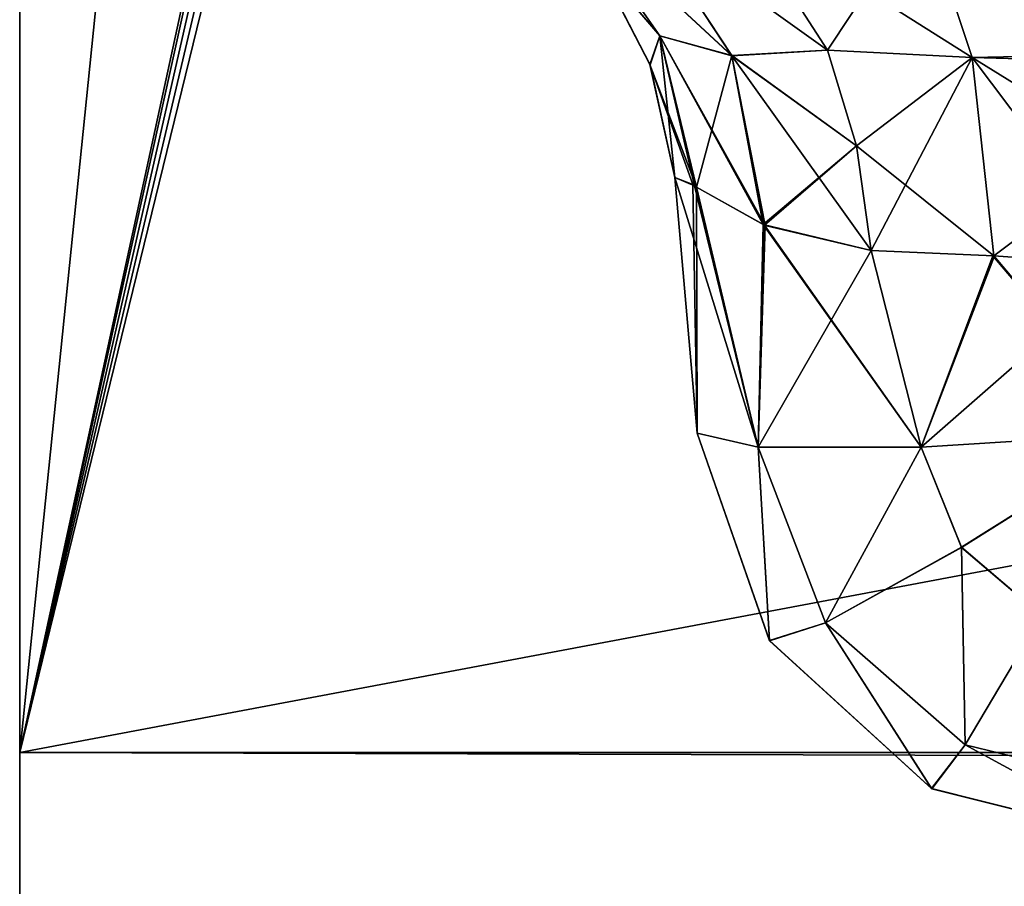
# Model space of a CAD drawing. Header units: millimetres. Extents: x -125 to 125, y -5 to 106.
# Tile 2 of 188: x -125 to -123.901, y -3.15 to -2.182. Entities that reach past the tile are written whole.
import ezdxf

# ---------------------------------------------------------------- set-up
doc = ezdxf.new("R2010")
doc.units = ezdxf.units.MM
doc.header["$LTSCALE"] = 65.185185
for name, color, linetype in [('126', 7, 'CONTINUOUS'), ('127', 7, 'CONTINUOUS'), ('136', 7, 'CONTINUOUS'), ('137', 7, 'CONTINUOUS'), ('138', 7, 'CONTINUOUS'), ('139', 7, 'CONTINUOUS'), ('147', 7, 'CONTINUOUS'), ('148', 7, 'CONTINUOUS'), ('149', 7, 'CONTINUOUS'), ('152', 7, 'CONTINUOUS'), ('153', 7, 'CONTINUOUS'), ('154', 7, 'CONTINUOUS'), ('155', 7, 'CONTINUOUS'), ('156', 7, 'CONTINUOUS'), ('167', 7, 'CONTINUOUS'), ('168', 7, 'CONTINUOUS'), ('169', 7, 'CONTINUOUS'), ('176', 7, 'CONTINUOUS'), ('592', 7, 'CONTINUOUS'), ('596', 7, 'CONTINUOUS'), ('597', 7, 'CONTINUOUS'), ('625', 7, 'CONTINUOUS'), ('627', 7, 'CONTINUOUS')]:
    doc.layers.add(name, color=color, linetype=linetype)

msp = doc.modelspace()

# ---------------------------------------------------------------- linework, layer by layer
at = {"layer": '126', "linetype": 'Continuous'}
for points in [[(-124.2855, -2.1998, -38.7459), (-124.3897, -2.0507, -38.6906), (-124.3546, -2.1185, -38.9332), (-124.2855, -2.1998, -38.7459)], [(-124.2855, -2.1998, -38.7459), (-124.205, -2.2219, -38.5855), (-124.3897, -2.0507, -38.6906), (-124.2855, -2.1998, -38.7459)], [(-124.205, -2.2219, -38.5855), (-124.3077, -2.0657, -38.48), (-124.3897, -2.0507, -38.6906), (-124.205, -2.2219, -38.5855)], [(-124.0982, -2.2158, -38.4626), (-124.2008, -2.0573, -38.3159), (-124.3077, -2.0657, -38.48), (-124.0982, -2.2158, -38.4626)], [(-124.205, -2.2219, -38.5855), (-124.0982, -2.2158, -38.4626), (-124.3077, -2.0657, -38.48), (-124.205, -2.2219, -38.5855)], [(-124.2963, -2.2321, -38.9332), (-124.2855, -2.1998, -38.7459), (-124.3546, -2.1185, -38.9332), (-124.2963, -2.2321, -38.9332)], [(-124.2687, -2.3579, -38.9332), (-124.2855, -2.1998, -38.7459), (-124.2963, -2.2321, -38.9332), (-124.2687, -2.3579, -38.9332)], [(-124.2444, -2.3687, -38.783), (-124.2855, -2.1998, -38.7459), (-124.2466, -2.3673, -38.7898), (-124.2444, -2.3687, -38.783)], [(-124.2466, -2.3673, -38.7898), (-124.2855, -2.1998, -38.7459), (-124.2687, -2.3579, -38.9332), (-124.2466, -2.3673, -38.7898)], [(-124.2444, -2.3687, -38.783), (-124.205, -2.2219, -38.5855), (-124.2855, -2.1998, -38.7459), (-124.2444, -2.3687, -38.783)], [(-124.0661, -2.3225, -38.5085), (-124.0982, -2.2158, -38.4626), (-124.205, -2.2219, -38.5855), (-124.0661, -2.3225, -38.5085)], [(-124.1686, -2.4111, -38.6441), (-124.205, -2.2219, -38.5855), (-124.2444, -2.3687, -38.783), (-124.1686, -2.4111, -38.6441)], [(-124.1686, -2.4111, -38.6441), (-124.0661, -2.3225, -38.5085), (-124.205, -2.2219, -38.5855), (-124.1686, -2.4111, -38.6441)], [(-124.0495, -2.4395, -38.5322), (-124.0661, -2.3225, -38.5085), (-124.1686, -2.4111, -38.6441), (-124.0495, -2.4395, -38.5322)]]:
    msp.add_3dface(points, dxfattribs=at)
at = {"layer": '127', "linetype": 'Continuous'}
for points in [[(-124.2008, -2.0573, -38.3159), (-124.0982, -2.2158, -38.4626), (-123.9928, -2.0562, -38.2112), (-124.2008, -2.0573, -38.3159)], [(-124.0982, -2.2158, -38.4626), (-123.9368, -2.2239, -38.3892), (-123.9928, -2.0562, -38.2112), (-124.0982, -2.2158, -38.4626)], [(-123.9368, -2.2239, -38.3892), (-123.762, -2.2204, -38.3601), (-123.9928, -2.0562, -38.2112), (-123.9368, -2.2239, -38.3892)], [(-123.762, -2.2204, -38.3601), (-123.762, -2.0579, -38.1792), (-123.9928, -2.0562, -38.2112), (-123.762, -2.2204, -38.3601)], [(-124.0982, -2.2158, -38.4626), (-124.0661, -2.3225, -38.5085), (-123.9368, -2.2239, -38.3892), (-124.0982, -2.2158, -38.4626)], [(-124.0661, -2.3225, -38.5085), (-124.0495, -2.4395, -38.5322), (-123.9368, -2.2239, -38.3892), (-124.0661, -2.3225, -38.5085)], [(-124.0495, -2.4395, -38.5322), (-123.9128, -2.4455, -38.4657), (-123.9368, -2.2239, -38.3892), (-124.0495, -2.4395, -38.5322)], [(-123.762, -2.3323, -38.4166), (-123.762, -2.2204, -38.3601), (-123.9368, -2.2239, -38.3892), (-123.762, -2.3323, -38.4166)], [(-123.9128, -2.4455, -38.4657), (-123.762, -2.3323, -38.4166), (-123.9368, -2.2239, -38.3892), (-123.9128, -2.4455, -38.4657)], [(-123.762, -2.4564, -38.4437), (-123.762, -2.3323, -38.4166), (-123.9128, -2.4455, -38.4657), (-123.762, -2.4564, -38.4437)]]:
    msp.add_3dface(points, dxfattribs=at)
at = {"layer": '136', "linetype": 'Continuous'}
for points in [[(-124.2687, -2.3579, -41.0668), (-124.2486, -2.366, -41.2041), (-124.2437, -2.6436, -41.0418), (-124.2687, -2.3579, -41.0668)], [(-124.2486, -2.366, -41.2041), (-124.2444, -2.3687, -41.217), (-124.2437, -2.6436, -41.0418), (-124.2486, -2.366, -41.2041)], [(-124.2437, -2.6436, -41.0418), (-124.2444, -2.3687, -41.217), (-124.1757, -2.6593, -41.2898), (-124.2437, -2.6436, -41.0418)], [(-124.2444, -2.3687, -41.217), (-124.1679, -2.4115, -41.3568), (-124.1757, -2.6593, -41.2898), (-124.2444, -2.3687, -41.217)], [(-124.1679, -2.4115, -41.3568), (-124.0495, -2.4395, -41.4678), (-124.1757, -2.6593, -41.2898), (-124.1679, -2.4115, -41.3568)], [(-124.1757, -2.6593, -41.2898), (-124.0495, -2.4395, -41.4678), (-123.9936, -2.6593, -41.4719), (-124.1757, -2.6593, -41.2898)], [(-123.9936, -2.6593, -41.4719), (-124.0495, -2.4395, -41.4678), (-123.9117, -2.4456, -41.5346), (-123.9936, -2.6593, -41.4719)], [(-123.762, -2.4564, -41.5563), (-123.9936, -2.6593, -41.4719), (-123.9117, -2.4456, -41.5346), (-123.762, -2.4564, -41.5563)], [(-123.762, -2.4564, -41.5563), (-123.7456, -2.6436, -41.5399), (-123.9936, -2.6593, -41.4719), (-123.762, -2.4564, -41.5563)]]:
    msp.add_3dface(points, dxfattribs=at)
at = {"layer": '137', "linetype": 'Continuous'}
for points in [[(-124.2854, -2.1998, -41.2543), (-124.3897, -2.0508, -41.3097), (-124.2049, -2.222, -41.4147), (-124.2854, -2.1998, -41.2543)], [(-124.2049, -2.222, -41.4147), (-124.3897, -2.0508, -41.3097), (-124.3076, -2.0657, -41.5202), (-124.2049, -2.222, -41.4147)], [(-124.2854, -2.1998, -41.2543), (-124.3556, -2.117, -41.0668), (-124.3897, -2.0508, -41.3097), (-124.2854, -2.1998, -41.2543)], [(-124.0982, -2.2158, -41.5374), (-124.3076, -2.0657, -41.5202), (-124.2008, -2.0573, -41.6841), (-124.0982, -2.2158, -41.5374)], [(-124.2049, -2.222, -41.4147), (-124.3076, -2.0657, -41.5202), (-124.0982, -2.2158, -41.5374), (-124.2049, -2.222, -41.4147)], [(-124.2965, -2.2318, -41.0668), (-124.3556, -2.117, -41.0668), (-124.2854, -2.1998, -41.2543), (-124.2965, -2.2318, -41.0668)], [(-124.2444, -2.3687, -41.217), (-124.2965, -2.2318, -41.0668), (-124.2854, -2.1998, -41.2543), (-124.2444, -2.3687, -41.217)], [(-124.1679, -2.4115, -41.3568), (-124.2854, -2.1998, -41.2543), (-124.2049, -2.222, -41.4147), (-124.1679, -2.4115, -41.3568)], [(-124.1679, -2.4115, -41.3568), (-124.2444, -2.3687, -41.217), (-124.2854, -2.1998, -41.2543), (-124.1679, -2.4115, -41.3568)], [(-124.0661, -2.3225, -41.4915), (-124.2049, -2.222, -41.4147), (-124.0982, -2.2158, -41.5374), (-124.0661, -2.3225, -41.4915)], [(-124.0495, -2.4395, -41.4678), (-124.2049, -2.222, -41.4147), (-124.0661, -2.3225, -41.4915), (-124.0495, -2.4395, -41.4678)], [(-124.0495, -2.4395, -41.4678), (-124.1679, -2.4115, -41.3568), (-124.2049, -2.222, -41.4147), (-124.0495, -2.4395, -41.4678)], [(-124.2444, -2.3687, -41.217), (-124.2486, -2.366, -41.2041), (-124.2965, -2.2318, -41.0668), (-124.2444, -2.3687, -41.217)], [(-124.2486, -2.366, -41.2041), (-124.2687, -2.3579, -41.0668), (-124.2965, -2.2318, -41.0668), (-124.2486, -2.366, -41.2041)]]:
    msp.add_3dface(points, dxfattribs=at)
at = {"layer": '138', "linetype": 'Continuous'}
for points in [[(-124.2687, -2.3579, -41.0668), (-124.2437, -2.6436, -41.0418), (-124.2437, -2.6436, -38.9582), (-124.2687, -2.3579, -41.0668)], [(-124.2687, -2.3579, -38.9332), (-124.2687, -2.3579, -41.0668), (-124.2437, -2.6436, -38.9582), (-124.2687, -2.3579, -38.9332)]]:
    msp.add_3dface(points, dxfattribs=at)
at = {"layer": '139', "linetype": 'Continuous'}
for points in [[(-124.2687, -2.3579, -38.9332), (-124.2437, -2.6436, -38.9582), (-124.1757, -2.6593, -38.7102), (-124.2687, -2.3579, -38.9332)], [(-124.2466, -2.3673, -38.7898), (-124.2687, -2.3579, -38.9332), (-124.1757, -2.6593, -38.7102), (-124.2466, -2.3673, -38.7898)], [(-124.2444, -2.3687, -38.783), (-124.2466, -2.3673, -38.7898), (-124.1757, -2.6593, -38.7102), (-124.2444, -2.3687, -38.783)], [(-124.1686, -2.4111, -38.6441), (-124.2444, -2.3687, -38.783), (-124.1757, -2.6593, -38.7102), (-124.1686, -2.4111, -38.6441)], [(-123.9936, -2.6593, -38.5281), (-124.1686, -2.4111, -38.6441), (-124.1757, -2.6593, -38.7102), (-123.9936, -2.6593, -38.5281)], [(-124.0495, -2.4395, -38.5322), (-124.1686, -2.4111, -38.6441), (-123.9936, -2.6593, -38.5281), (-124.0495, -2.4395, -38.5322)], [(-123.9128, -2.4455, -38.4657), (-124.0495, -2.4395, -38.5322), (-123.9936, -2.6593, -38.5281), (-123.9128, -2.4455, -38.4657)], [(-123.7456, -2.6436, -38.4601), (-123.9128, -2.4455, -38.4657), (-123.9936, -2.6593, -38.5281), (-123.7456, -2.6436, -38.4601)], [(-123.762, -2.4564, -38.4437), (-123.9128, -2.4455, -38.4657), (-123.7456, -2.6436, -38.4601), (-123.762, -2.4564, -38.4437)]]:
    msp.add_3dface(points, dxfattribs=at)
at = {"layer": '147', "linetype": 'Continuous'}
for points in [[(-124.2437, -2.6436, -41.0418), (-124.1757, -2.6593, -41.2898), (-124.1631, -2.8752, -41.0418), (-124.2437, -2.6436, -41.0418)], [(-123.9936, -2.6593, -41.4719), (-123.7456, -2.6436, -41.5399), (-123.9488, -2.771, -41.4655), (-123.9936, -2.6593, -41.4719)], [(-123.7456, -2.6436, -41.5399), (-123.859, -2.8477, -41.4611), (-123.9488, -2.771, -41.4655), (-123.7456, -2.6436, -41.5399)], [(-124.1757, -2.6593, -41.2898), (-123.9936, -2.6593, -41.4719), (-124.1007, -2.8553, -41.2842), (-124.1757, -2.6593, -41.2898)], [(-124.1757, -2.6593, -41.2898), (-124.1007, -2.8553, -41.2842), (-124.1631, -2.8752, -41.0418), (-124.1757, -2.6593, -41.2898)], [(-123.9936, -2.6593, -41.4719), (-123.9488, -2.771, -41.4655), (-124.1007, -2.8553, -41.2842), (-123.9936, -2.6593, -41.4719)], [(-123.9488, -2.771, -41.4655), (-123.9448, -2.9916, -41.2804), (-124.1007, -2.8553, -41.2842), (-123.9488, -2.771, -41.4655)], [(-123.859, -2.8477, -41.4611), (-123.9448, -2.9916, -41.2804), (-123.9488, -2.771, -41.4655), (-123.859, -2.8477, -41.4611)], [(-124.1007, -2.8553, -41.2842), (-123.9822, -3.0405, -41.0418), (-124.1631, -2.8752, -41.0418), (-124.1007, -2.8553, -41.2842)], [(-123.9448, -2.9916, -41.2804), (-123.9822, -3.0405, -41.0418), (-124.1007, -2.8553, -41.2842), (-123.9448, -2.9916, -41.2804)], [(-123.859, -2.8477, -41.4611), (-123.7456, -3.0401, -41.2791), (-123.9448, -2.9916, -41.2804), (-123.859, -2.8477, -41.4611)], [(-123.9448, -2.9916, -41.2804), (-123.7456, -3.1, -41.0418), (-123.9822, -3.0405, -41.0418), (-123.9448, -2.9916, -41.2804)], [(-123.7456, -3.0401, -41.2791), (-123.7456, -3.1, -41.0418), (-123.9448, -2.9916, -41.2804), (-123.7456, -3.0401, -41.2791)]]:
    msp.add_3dface(points, dxfattribs=at)
at = {"layer": '148', "linetype": 'Continuous'}
for points in [[(-124.2437, -2.6436, -38.9582), (-124.1631, -2.8752, -41.0418), (-124.1629, -2.8754, -38.9582), (-124.2437, -2.6436, -38.9582)], [(-124.2437, -2.6436, -38.9582), (-124.2437, -2.6436, -41.0418), (-124.1631, -2.8752, -41.0418), (-124.2437, -2.6436, -38.9582)], [(-124.1631, -2.8752, -41.0418), (-123.9822, -3.0405, -41.0418), (-124.1629, -2.8754, -38.9582), (-124.1631, -2.8752, -41.0418)], [(-124.1629, -2.8754, -38.9582), (-123.9822, -3.0405, -41.0418), (-123.982, -3.0406, -38.9582), (-124.1629, -2.8754, -38.9582)], [(-123.9822, -3.0405, -41.0418), (-123.7456, -3.1, -41.0418), (-123.982, -3.0406, -38.9582), (-123.9822, -3.0405, -41.0418)], [(-123.982, -3.0406, -38.9582), (-123.7456, -3.1, -41.0418), (-123.7456, -3.1, -38.9582), (-123.982, -3.0406, -38.9582)]]:
    msp.add_3dface(points, dxfattribs=at)
at = {"layer": '149', "linetype": 'Continuous'}
for points in [[(-124.1757, -2.6593, -38.7102), (-124.2437, -2.6436, -38.9582), (-124.1629, -2.8754, -38.9582), (-124.1757, -2.6593, -38.7102)], [(-123.7456, -2.6436, -38.4601), (-123.9936, -2.6593, -38.5281), (-123.9487, -2.7711, -38.5345), (-123.7456, -2.6436, -38.4601)], [(-123.7456, -2.6436, -38.4601), (-123.9487, -2.7711, -38.5345), (-123.8589, -2.8477, -38.5389), (-123.7456, -2.6436, -38.4601)], [(-124.1757, -2.6593, -38.7102), (-124.1629, -2.8754, -38.9582), (-124.1006, -2.8554, -38.7158), (-124.1757, -2.6593, -38.7102)], [(-123.9936, -2.6593, -38.5281), (-124.1757, -2.6593, -38.7102), (-124.1006, -2.8554, -38.7158), (-123.9936, -2.6593, -38.5281)], [(-123.9487, -2.7711, -38.5345), (-123.9936, -2.6593, -38.5281), (-124.1006, -2.8554, -38.7158), (-123.9487, -2.7711, -38.5345)], [(-123.9487, -2.7711, -38.5345), (-124.1006, -2.8554, -38.7158), (-123.9446, -2.9917, -38.7196), (-123.9487, -2.7711, -38.5345)], [(-123.8589, -2.8477, -38.5389), (-123.9487, -2.7711, -38.5345), (-123.9446, -2.9917, -38.7196), (-123.8589, -2.8477, -38.5389)], [(-124.1629, -2.8754, -38.9582), (-123.982, -3.0406, -38.9582), (-124.1006, -2.8554, -38.7158), (-124.1629, -2.8754, -38.9582)], [(-124.1006, -2.8554, -38.7158), (-123.982, -3.0406, -38.9582), (-123.9446, -2.9917, -38.7196), (-124.1006, -2.8554, -38.7158)], [(-123.8589, -2.8477, -38.5389), (-123.9446, -2.9917, -38.7196), (-123.7456, -3.0401, -38.7209), (-123.8589, -2.8477, -38.5389)], [(-123.982, -3.0406, -38.9582), (-123.7456, -3.1, -38.9582), (-123.9446, -2.9917, -38.7196), (-123.982, -3.0406, -38.9582)], [(-123.9446, -2.9917, -38.7196), (-123.7456, -3.1, -38.9582), (-123.7456, -3.0401, -38.7209), (-123.9446, -2.9917, -38.7196)]]:
    msp.add_3dface(points, dxfattribs=at)
at = {"layer": '152', "linetype": 'Continuous'}
for points in [[(-123.9368, -2.2239, 38.3892), (-124.2008, -2.0573, 38.3159), (-123.9928, -2.0562, 38.2112), (-123.9368, -2.2239, 38.3892)], [(-124.0982, -2.2158, 38.4626), (-124.2008, -2.0573, 38.3159), (-123.9368, -2.2239, 38.3892), (-124.0982, -2.2158, 38.4626)], [(-123.762, -2.2287, 38.3656), (-123.9928, -2.0562, 38.2112), (-123.762, -2.0627, 38.188), (-123.762, -2.2287, 38.3656)], [(-123.9368, -2.2239, 38.3892), (-123.9928, -2.0562, 38.2112), (-123.762, -2.2287, 38.3656), (-123.9368, -2.2239, 38.3892)], [(-124.0661, -2.3225, 38.5085), (-124.0982, -2.2158, 38.4626), (-123.9368, -2.2239, 38.3892), (-124.0661, -2.3225, 38.5085)], [(-123.9128, -2.4455, 38.4657), (-124.0661, -2.3225, 38.5085), (-123.9368, -2.2239, 38.3892), (-123.9128, -2.4455, 38.4657)], [(-123.9128, -2.4455, 38.4657), (-123.9368, -2.2239, 38.3892), (-123.762, -2.4564, 38.4437), (-123.9128, -2.4455, 38.4657)], [(-123.762, -2.4564, 38.4437), (-123.9368, -2.2239, 38.3892), (-123.762, -2.2287, 38.3656), (-123.762, -2.4564, 38.4437)], [(-124.0495, -2.4395, 38.5322), (-124.0661, -2.3225, 38.5085), (-123.9128, -2.4455, 38.4657), (-124.0495, -2.4395, 38.5322)]]:
    msp.add_3dface(points, dxfattribs=at)
at = {"layer": '153', "linetype": 'Continuous'}
for points in [[(-124.2049, -2.222, 38.5853), (-124.3897, -2.0508, 38.6903), (-124.3076, -2.0657, 38.4798), (-124.2049, -2.222, 38.5853)], [(-124.2854, -2.1998, 38.7457), (-124.3897, -2.0508, 38.6903), (-124.2049, -2.222, 38.5853), (-124.2854, -2.1998, 38.7457)], [(-124.2854, -2.1998, 38.7457), (-124.3556, -2.117, 38.9332), (-124.3897, -2.0508, 38.6903), (-124.2854, -2.1998, 38.7457)], [(-124.2008, -2.0573, 38.3159), (-124.0982, -2.2158, 38.4626), (-124.3076, -2.0657, 38.4798), (-124.2008, -2.0573, 38.3159)], [(-124.0982, -2.2158, 38.4626), (-124.2049, -2.222, 38.5853), (-124.3076, -2.0657, 38.4798), (-124.0982, -2.2158, 38.4626)], [(-124.2965, -2.2318, 38.9332), (-124.3556, -2.117, 38.9332), (-124.2854, -2.1998, 38.7457), (-124.2965, -2.2318, 38.9332)], [(-124.2444, -2.3687, 38.783), (-124.2965, -2.2318, 38.9332), (-124.2854, -2.1998, 38.7457), (-124.2444, -2.3687, 38.783)], [(-124.1701, -2.4105, 38.646), (-124.2854, -2.1998, 38.7457), (-124.2049, -2.222, 38.5853), (-124.1701, -2.4105, 38.646)], [(-124.2444, -2.3687, 38.783), (-124.2854, -2.1998, 38.7457), (-124.1701, -2.4105, 38.646), (-124.2444, -2.3687, 38.783)], [(-124.0982, -2.2158, 38.4626), (-124.0661, -2.3225, 38.5085), (-124.2049, -2.222, 38.5853), (-124.0982, -2.2158, 38.4626)], [(-124.0661, -2.3225, 38.5085), (-124.0495, -2.4395, 38.5322), (-124.2049, -2.222, 38.5853), (-124.0661, -2.3225, 38.5085)], [(-124.2049, -2.222, 38.5853), (-124.0495, -2.4395, 38.5322), (-124.1701, -2.4105, 38.646), (-124.2049, -2.222, 38.5853)], [(-124.2486, -2.366, 38.7959), (-124.2965, -2.2318, 38.9332), (-124.2444, -2.3687, 38.783), (-124.2486, -2.366, 38.7959)], [(-124.2687, -2.3579, 38.9332), (-124.2965, -2.2318, 38.9332), (-124.2486, -2.366, 38.7959), (-124.2687, -2.3579, 38.9332)]]:
    msp.add_3dface(points, dxfattribs=at)
at = {"layer": '154', "linetype": 'Continuous'}
for points in [[(-124.2687, -2.3579, 38.9332), (-124.2486, -2.366, 38.7959), (-124.2437, -2.6436, 38.9582), (-124.2687, -2.3579, 38.9332)], [(-124.2486, -2.366, 38.7959), (-124.2444, -2.3687, 38.783), (-124.2437, -2.6436, 38.9582), (-124.2486, -2.366, 38.7959)], [(-124.2437, -2.6436, 38.9582), (-124.2444, -2.3687, 38.783), (-124.1757, -2.6593, 38.7102), (-124.2437, -2.6436, 38.9582)], [(-124.2444, -2.3687, 38.783), (-124.1701, -2.4105, 38.646), (-124.1757, -2.6593, 38.7102), (-124.2444, -2.3687, 38.783)], [(-124.1701, -2.4105, 38.646), (-124.0495, -2.4395, 38.5322), (-124.1757, -2.6593, 38.7102), (-124.1701, -2.4105, 38.646)], [(-124.1757, -2.6593, 38.7102), (-124.0495, -2.4395, 38.5322), (-123.9936, -2.6593, 38.5281), (-124.1757, -2.6593, 38.7102)], [(-124.0495, -2.4395, 38.5322), (-123.9128, -2.4455, 38.4657), (-123.9936, -2.6593, 38.5281), (-124.0495, -2.4395, 38.5322)], [(-123.9128, -2.4455, 38.4657), (-123.762, -2.4564, 38.4437), (-123.9936, -2.6593, 38.5281), (-123.9128, -2.4455, 38.4657)], [(-123.9936, -2.6593, 38.5281), (-123.762, -2.4564, 38.4437), (-123.7456, -2.6436, 38.4601), (-123.9936, -2.6593, 38.5281)]]:
    msp.add_3dface(points, dxfattribs=at)
at = {"layer": '155', "linetype": 'Continuous'}
for points in [[(-124.2687, -2.3579, 41.0668), (-124.2687, -2.3579, 38.9332), (-124.2437, -2.6436, 41.0418), (-124.2687, -2.3579, 41.0668)], [(-124.2687, -2.3579, 38.9332), (-124.2437, -2.6436, 38.9582), (-124.2437, -2.6436, 41.0418), (-124.2687, -2.3579, 38.9332)]]:
    msp.add_3dface(points, dxfattribs=at)
at = {"layer": '156', "linetype": 'Continuous'}
for points in [[(-124.2687, -2.3579, 41.0668), (-124.2437, -2.6436, 41.0418), (-124.1757, -2.6593, 41.2898), (-124.2687, -2.3579, 41.0668)], [(-124.2687, -2.3579, 41.0668), (-124.1757, -2.6593, 41.2898), (-124.2466, -2.3673, 41.2102), (-124.2687, -2.3579, 41.0668)], [(-124.2466, -2.3673, 41.2102), (-124.1757, -2.6593, 41.2898), (-124.2444, -2.3687, 41.217), (-124.2466, -2.3673, 41.2102)], [(-124.2444, -2.3687, 41.217), (-124.1757, -2.6593, 41.2898), (-124.1702, -2.4104, 41.3538), (-124.2444, -2.3687, 41.217)], [(-124.1757, -2.6593, 41.2898), (-123.9936, -2.6593, 41.4719), (-124.1702, -2.4104, 41.3538), (-124.1757, -2.6593, 41.2898)], [(-123.9936, -2.6593, 41.4719), (-124.0495, -2.4395, 41.4678), (-124.1702, -2.4104, 41.3538), (-123.9936, -2.6593, 41.4719)], [(-123.9139, -2.4454, 41.534), (-124.0495, -2.4395, 41.4678), (-123.9936, -2.6593, 41.4719), (-123.9139, -2.4454, 41.534)], [(-123.7456, -2.6436, 41.5399), (-123.9139, -2.4454, 41.534), (-123.9936, -2.6593, 41.4719), (-123.7456, -2.6436, 41.5399)], [(-123.762, -2.4564, 41.5563), (-123.9139, -2.4454, 41.534), (-123.7456, -2.6436, 41.5399), (-123.762, -2.4564, 41.5563)]]:
    msp.add_3dface(points, dxfattribs=at)
at = {"layer": '167', "linetype": 'Continuous'}
for points in [[(-124.2437, -2.6436, 38.9582), (-124.1757, -2.6593, 38.7102), (-124.1631, -2.8752, 38.9582), (-124.2437, -2.6436, 38.9582)], [(-123.9936, -2.6593, 38.5281), (-123.7456, -2.6436, 38.4601), (-123.9488, -2.771, 38.5345), (-123.9936, -2.6593, 38.5281)], [(-123.7456, -2.6436, 38.4601), (-123.859, -2.8477, 38.5389), (-123.9488, -2.771, 38.5345), (-123.7456, -2.6436, 38.4601)], [(-124.1757, -2.6593, 38.7102), (-124.1007, -2.8553, 38.7158), (-124.1631, -2.8752, 38.9582), (-124.1757, -2.6593, 38.7102)], [(-124.1757, -2.6593, 38.7102), (-123.9936, -2.6593, 38.5281), (-124.1007, -2.8553, 38.7158), (-124.1757, -2.6593, 38.7102)], [(-123.9936, -2.6593, 38.5281), (-123.9488, -2.771, 38.5345), (-124.1007, -2.8553, 38.7158), (-123.9936, -2.6593, 38.5281)], [(-123.9488, -2.771, 38.5345), (-123.9448, -2.9916, 38.7196), (-124.1007, -2.8553, 38.7158), (-123.9488, -2.771, 38.5345)], [(-123.859, -2.8477, 38.5389), (-123.9448, -2.9916, 38.7196), (-123.9488, -2.771, 38.5345), (-123.859, -2.8477, 38.5389)], [(-124.1007, -2.8553, 38.7158), (-123.9822, -3.0405, 38.9582), (-124.1631, -2.8752, 38.9582), (-124.1007, -2.8553, 38.7158)], [(-123.9448, -2.9916, 38.7196), (-123.9822, -3.0405, 38.9582), (-124.1007, -2.8553, 38.7158), (-123.9448, -2.9916, 38.7196)], [(-123.859, -2.8477, 38.5389), (-123.7456, -3.0401, 38.7209), (-123.9448, -2.9916, 38.7196), (-123.859, -2.8477, 38.5389)], [(-123.9448, -2.9916, 38.7196), (-123.7456, -3.1, 38.9582), (-123.9822, -3.0405, 38.9582), (-123.9448, -2.9916, 38.7196)], [(-123.7456, -3.0401, 38.7209), (-123.7456, -3.1, 38.9582), (-123.9448, -2.9916, 38.7196), (-123.7456, -3.0401, 38.7209)]]:
    msp.add_3dface(points, dxfattribs=at)
at = {"layer": '168', "linetype": 'Continuous'}
for points in [[(-124.2437, -2.6436, 41.0418), (-124.1631, -2.8752, 38.9582), (-124.1629, -2.8754, 41.0418), (-124.2437, -2.6436, 41.0418)], [(-124.2437, -2.6436, 41.0418), (-124.2437, -2.6436, 38.9582), (-124.1631, -2.8752, 38.9582), (-124.2437, -2.6436, 41.0418)], [(-124.1631, -2.8752, 38.9582), (-123.9822, -3.0405, 38.9582), (-124.1629, -2.8754, 41.0418), (-124.1631, -2.8752, 38.9582)], [(-124.1629, -2.8754, 41.0418), (-123.9822, -3.0405, 38.9582), (-123.982, -3.0406, 41.0418), (-124.1629, -2.8754, 41.0418)], [(-123.9822, -3.0405, 38.9582), (-123.7456, -3.1, 38.9582), (-123.982, -3.0406, 41.0418), (-123.9822, -3.0405, 38.9582)], [(-123.982, -3.0406, 41.0418), (-123.7456, -3.1, 38.9582), (-123.7456, -3.1, 41.0418), (-123.982, -3.0406, 41.0418)]]:
    msp.add_3dface(points, dxfattribs=at)
at = {"layer": '169', "linetype": 'Continuous'}
for points in [[(-124.1757, -2.6593, 41.2898), (-124.2437, -2.6436, 41.0418), (-124.1629, -2.8754, 41.0418), (-124.1757, -2.6593, 41.2898)], [(-123.7456, -2.6436, 41.5399), (-123.9936, -2.6593, 41.4719), (-123.9487, -2.7711, 41.4655), (-123.7456, -2.6436, 41.5399)], [(-123.7456, -2.6436, 41.5399), (-123.9487, -2.7711, 41.4655), (-123.8589, -2.8477, 41.4611), (-123.7456, -2.6436, 41.5399)], [(-124.1757, -2.6593, 41.2898), (-124.1629, -2.8754, 41.0418), (-124.1006, -2.8554, 41.2842), (-124.1757, -2.6593, 41.2898)], [(-123.9936, -2.6593, 41.4719), (-124.1757, -2.6593, 41.2898), (-124.1006, -2.8554, 41.2842), (-123.9936, -2.6593, 41.4719)], [(-123.9487, -2.7711, 41.4655), (-123.9936, -2.6593, 41.4719), (-124.1006, -2.8554, 41.2842), (-123.9487, -2.7711, 41.4655)], [(-123.9487, -2.7711, 41.4655), (-124.1006, -2.8554, 41.2842), (-123.9446, -2.9917, 41.2804), (-123.9487, -2.7711, 41.4655)], [(-123.8589, -2.8477, 41.4611), (-123.9487, -2.7711, 41.4655), (-123.9446, -2.9917, 41.2804), (-123.8589, -2.8477, 41.4611)], [(-124.1629, -2.8754, 41.0418), (-123.982, -3.0406, 41.0418), (-124.1006, -2.8554, 41.2842), (-124.1629, -2.8754, 41.0418)], [(-124.1006, -2.8554, 41.2842), (-123.982, -3.0406, 41.0418), (-123.9446, -2.9917, 41.2804), (-124.1006, -2.8554, 41.2842)], [(-123.8589, -2.8477, 41.4611), (-123.9446, -2.9917, 41.2804), (-123.7456, -3.0401, 41.2791), (-123.8589, -2.8477, 41.4611)], [(-123.982, -3.0406, 41.0418), (-123.7456, -3.1, 41.0418), (-123.9446, -2.9917, 41.2804), (-123.982, -3.0406, 41.0418)], [(-123.9446, -2.9917, 41.2804), (-123.7456, -3.1, 41.0418), (-123.7456, -3.0401, 41.2791), (-123.9446, -2.9917, 41.2804)]]:
    msp.add_3dface(points, dxfattribs=at)
at = {"layer": '176', "linetype": 'Continuous'}
for points in [[(-124.2855, -2.1998, 41.2541), (-124.3897, -2.0507, 41.3094), (-124.3546, -2.1185, 41.0668), (-124.2855, -2.1998, 41.2541)], [(-124.2855, -2.1998, 41.2541), (-124.205, -2.2219, 41.4145), (-124.3897, -2.0507, 41.3094), (-124.2855, -2.1998, 41.2541)], [(-124.205, -2.2219, 41.4145), (-124.3077, -2.0657, 41.52), (-124.3897, -2.0507, 41.3094), (-124.205, -2.2219, 41.4145)], [(-124.0982, -2.2158, 41.5374), (-124.2008, -2.0573, 41.6841), (-124.3077, -2.0657, 41.52), (-124.0982, -2.2158, 41.5374)], [(-124.205, -2.2219, 41.4145), (-124.0982, -2.2158, 41.5374), (-124.3077, -2.0657, 41.52), (-124.205, -2.2219, 41.4145)], [(-124.2963, -2.2321, 41.0668), (-124.2855, -2.1998, 41.2541), (-124.3546, -2.1185, 41.0668), (-124.2963, -2.2321, 41.0668)], [(-124.2687, -2.3579, 41.0668), (-124.2855, -2.1998, 41.2541), (-124.2963, -2.2321, 41.0668), (-124.2687, -2.3579, 41.0668)], [(-124.2687, -2.3579, 41.0668), (-124.2466, -2.3673, 41.2102), (-124.2855, -2.1998, 41.2541), (-124.2687, -2.3579, 41.0668)], [(-124.2444, -2.3687, 41.217), (-124.205, -2.2219, 41.4145), (-124.2855, -2.1998, 41.2541), (-124.2444, -2.3687, 41.217)], [(-124.2466, -2.3673, 41.2102), (-124.2444, -2.3687, 41.217), (-124.2855, -2.1998, 41.2541), (-124.2466, -2.3673, 41.2102)], [(-124.0661, -2.3225, 41.4915), (-124.0982, -2.2158, 41.5374), (-124.205, -2.2219, 41.4145), (-124.0661, -2.3225, 41.4915)], [(-124.2444, -2.3687, 41.217), (-124.1702, -2.4104, 41.3538), (-124.205, -2.2219, 41.4145), (-124.2444, -2.3687, 41.217)], [(-124.1702, -2.4104, 41.3538), (-124.0661, -2.3225, 41.4915), (-124.205, -2.2219, 41.4145), (-124.1702, -2.4104, 41.3538)], [(-124.1702, -2.4104, 41.3538), (-124.0495, -2.4395, 41.4678), (-124.0661, -2.3225, 41.4915), (-124.1702, -2.4104, 41.3538)]]:
    msp.add_3dface(points, dxfattribs=at)
at = {"layer": '592', "linetype": 'Continuous'}
for points in [[(-125, -5, 128.5), (-125, 106, 128.5), (-125, 102, 127.5), (-125, -5, 128.5)], [(-125, -4.8479, 129.265), (-125, 106, 128.5), (-125, -5, 128.5), (-125, -4.8479, 129.265)], [(-125, 105.8478, 129.2653), (-125, 106, 128.5), (-125, -4.8479, 129.265), (-125, 105.8478, 129.2653)], [(-125, 106, -128.5), (-125, -5, -128.5), (-125, -1, -127.5), (-125, 106, -128.5)], [(-125, 105.8479, -129.265), (-125, -5, -128.5), (-125, 106, -128.5), (-125, 105.8479, -129.265)], [(-125, 105.4147, -129.9138), (-125, -4.8478, -129.2653), (-125, 105.8479, -129.265), (-125, 105.4147, -129.9138)], [(-125, -4.8478, -129.2653), (-125, -5, -128.5), (-125, 105.8479, -129.265), (-125, -4.8478, -129.2653)], [(-125, -4.4147, 129.9138), (-125, 105.8478, 129.2653), (-125, -4.8479, 129.265), (-125, -4.4147, 129.9138)], [(-125, 105.4138, 129.9147), (-125, 105.8478, 129.2653), (-125, -4.4147, 129.9138), (-125, 105.4138, 129.9147)], [(-125, -4.4138, -129.9147), (-125, -4.8478, -129.2653), (-125, 105.4147, -129.9138), (-125, -4.4138, -129.9147)], [(-125, 104.7653, -130.3478), (-125, -4.4138, -129.9147), (-125, 105.4147, -129.9138), (-125, 104.7653, -130.3478)], [(-125, -3.7653, 130.3478), (-125, 105.4138, 129.9147), (-125, -4.4147, 129.9138), (-125, -3.7653, 130.3478)], [(-125, 104.765, 130.3479), (-125, 105.4138, 129.9147), (-125, -3.7653, 130.3478), (-125, 104.765, 130.3479)], [(-125, 104, -130.5), (-125, -3.765, -130.3479), (-125, 104.7653, -130.3478), (-125, 104, -130.5)], [(-125, -3.765, -130.3479), (-125, -4.4138, -129.9147), (-125, 104.7653, -130.3478), (-125, -3.765, -130.3479)], [(-125, -3, 130.5), (-125, 104.765, 130.3479), (-125, -3.7653, 130.3478), (-125, -3, 130.5)], [(-125, 104, 130.5), (-125, 104.765, 130.3479), (-125, -3, 130.5), (-125, 104, 130.5)], [(-125, -3, -130.5), (-125, -3.765, -130.3479), (-125, 104, -130.5), (-125, -3, -130.5)], [(-125, -1, 127.5), (-125, -5, 128.5), (-125, 102, 127.5), (-125, -1, 127.5)], [(-125, -1.3829, 127.4238), (-125, -5, 128.5), (-125, -1, 127.5), (-125, -1.3829, 127.4238)], [(-125, -1, -127.5), (-125, -5, -128.5), (-125, -1.3829, -127.4238), (-125, -1, -127.5)], [(-125, -1.7071, 127.2071), (-125, -5, 128.5), (-125, -1.3829, 127.4238), (-125, -1.7071, 127.2071)], [(-125, -1.3829, -127.4238), (-125, -5, -128.5), (-125, -1.7071, -127.2071), (-125, -1.3829, -127.4238)], [(-125, -1.9238, 126.8829), (-125, -5, 128.5), (-125, -1.7071, 127.2071), (-125, -1.9238, 126.8829)], [(-125, -1.7071, -127.2071), (-125, -5, -128.5), (-125, -1.9238, -126.8829), (-125, -1.7071, -127.2071)], [(-125, -1.9238, -126.8829), (-125, -5, -128.5), (-125, -2, -126.5), (-125, -1.9238, -126.8829)], [(-125, -2, 126.5), (-125, -5, 128.5), (-125, -1.9238, 126.8829), (-125, -2, 126.5)], [(-125, -5, -128.5), (-125, -5, 128.5), (-125, -2, -126.5), (-125, -5, -128.5)], [(-125, -2, -126.5), (-125, -5, 128.5), (-125, -2, 126.5), (-125, -2, -126.5)]]:
    msp.add_3dface(points, dxfattribs=at)
at = {"layer": '596', "linetype": 'Continuous'}
for points in [[(-125, -3, -130.5), (-125, 104, -130.5), (-115, 95, -130.5), (-125, -3, -130.5)], [(-115, 43, -130.5), (-125, -3, -130.5), (-115, 95, -130.5), (-115, 43, -130.5)], [(-114.9238, 42.6171, -130.5), (-125, -3, -130.5), (-115, 43, -130.5), (-114.9238, 42.6171, -130.5)], [(-114.7071, 42.2929, -130.5), (-125, -3, -130.5), (-114.9238, 42.6171, -130.5), (-114.7071, 42.2929, -130.5)], [(-114.3829, 42.0762, -130.5), (-125, -3, -130.5), (-114.7071, 42.2929, -130.5), (-114.3829, 42.0762, -130.5)], [(-114, 42, -130.5), (-125, -3, -130.5), (-114.3829, 42.0762, -130.5), (-114, 42, -130.5)], [(114, 42, -130.5), (-125, -3, -130.5), (-114, 42, -130.5), (114, 42, -130.5)], [(125, -3, -130.5), (-125, -3, -130.5), (114, 42, -130.5), (125, -3, -130.5)]]:
    msp.add_3dface(points, dxfattribs=at)
at = {"layer": '597', "linetype": 'Continuous'}
for points in [[(-125, -3.765, -130.3479), (-125, -3, -130.5), (125, -3.7653, -130.3478), (-125, -3.765, -130.3479)], [(-125, -3, -130.5), (125, -3, -130.5), (125, -3.7653, -130.3478), (-125, -3, -130.5)]]:
    msp.add_3dface(points, dxfattribs=at)
at = {"layer": '625', "linetype": 'Continuous'}
for points in [[(-125, 104, 130.5), (-125, -3, 130.5), (-115, 43, 130.5), (-125, 104, 130.5)], [(-115, 43, 130.5), (-125, -3, 130.5), (-114.9238, 42.6171, 130.5), (-115, 43, 130.5)], [(-114.9238, 42.6171, 130.5), (-125, -3, 130.5), (-114.7071, 42.2929, 130.5), (-114.9238, 42.6171, 130.5)], [(-114.7071, 42.2929, 130.5), (-125, -3, 130.5), (-114.3829, 42.0762, 130.5), (-114.7071, 42.2929, 130.5)], [(-114.3829, 42.0762, 130.5), (-125, -3, 130.5), (-114, 42, 130.5), (-114.3829, 42.0762, 130.5)], [(-125, -3, 130.5), (125, -3, 130.5), (-114, 42, 130.5), (-125, -3, 130.5)]]:
    msp.add_3dface(points, dxfattribs=at)
at = {"layer": '627', "linetype": 'Continuous'}
for points in [[(125, -3, 130.5), (-125, -3.7653, 130.3478), (125, -3.765, 130.3479), (125, -3, 130.5)], [(-125, -3, 130.5), (-125, -3.7653, 130.3478), (125, -3, 130.5), (-125, -3, 130.5)]]:
    msp.add_3dface(points, dxfattribs=at)

doc.saveas('drawing.dxf')
